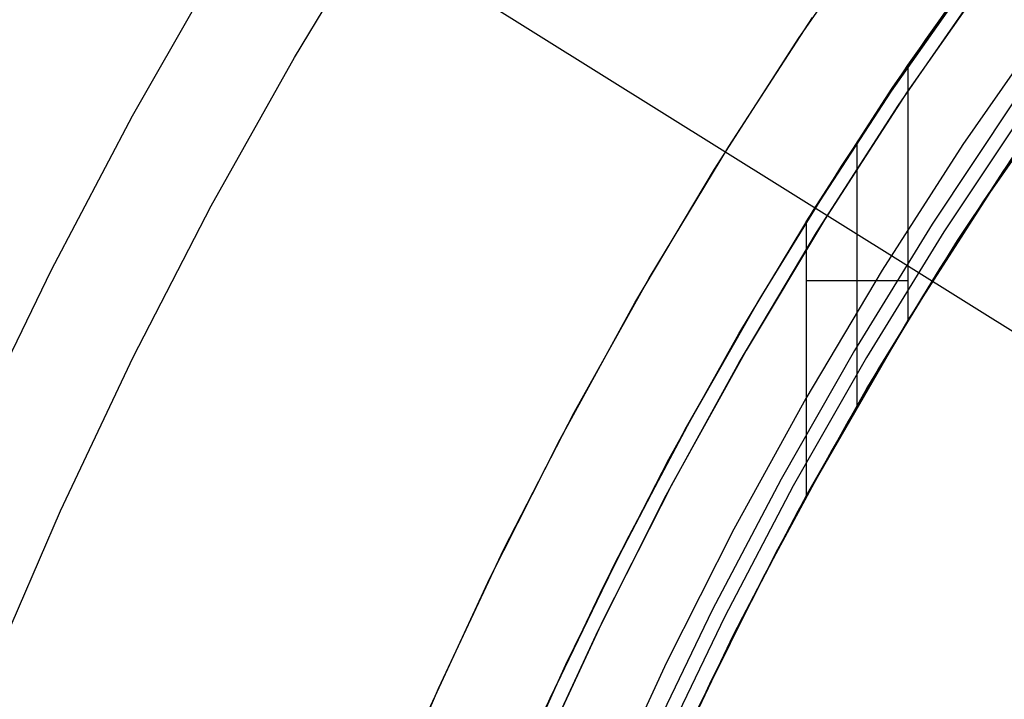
# Model space of a CAD drawing. Header units: millimetres. Extents: x 6038 to 7358, y -8545 to -7225.
# Tile 86 of 256: x 6623 to 6639, y -7854 to -7843. Entities that reach past the tile are written whole.
import ezdxf

# ---------------------------------------------------------------- set-up
doc = ezdxf.new("R2010")
doc.units = ezdxf.units.MM
doc.layers.add('color', color=7, linetype='Continuous')
doc.layers.add('luz', color=7, linetype='Continuous')

msp = doc.modelspace()

# ---------------------------------------------------------------- linework, layer by layer
at = {"color": 7, "true_color": 0xffffff}
for p, q in [((6639.487, -7841.037, 68.662), (6638.017, -7843.092, 68.662)), ((6639.511, -7841.004, 47.975), (6638.039, -7843.06, 47.975)), ((6639.511, -7841.004, 89.35), (6638.039, -7843.06, 89.35)), ((6639.511, -7841.004, 47.975), (6638.039, -7843.06, 47.975)), ((6639.511, -7841.004, 89.35), (6638.039, -7843.06, 89.35)), ((6637.747, -7843.487, 48.146), (6639.241, -7841.392, 48.491)), ((6637.747, -7843.487, 48.146), (6639.241, -7841.392, 48.491)), ((6639.078, -7841.594, 79.795), (6637.741, -7843.495, 79.356)), ((6639.078, -7841.594, 79.795), (6637.741, -7843.495, 79.356)), ((6638.961, -7841.799, 56.148), (6637.471, -7843.92, 55.804)), ((6638.961, -7841.799, 56.148), (6637.471, -7843.92, 55.804)), ((6637.488, -7843.87, 71.548), (6638.869, -7841.882, 72.007)), ((6637.488, -7843.87, 71.548), (6638.869, -7841.882, 72.007)), ((6640.081, -7842.766, 46.475), (6638.665, -7844.809, 46.475)), ((6640.081, -7842.766, 46.475), (6638.665, -7844.809, 46.475)), ((6640.081, -7842.766, 46.475), (6638.665, -7844.809, 46.475)), ((6638.017, -7843.092, 68.662), (6636.619, -7845.196, 68.662)), ((6638.039, -7843.06, 47.975), (6636.639, -7845.165, 47.975)), ((6638.039, -7843.06, 89.35), (6636.639, -7845.165, 89.35)), ((6638.039, -7843.06, 47.975), (6636.639, -7845.165, 47.975)), ((6638.039, -7843.06, 89.35), (6636.639, -7845.165, 89.35)), ((6640.748, -7843.209, 71.7), (6639.34, -7845.238, 71.232)), ((6640.748, -7843.209, 71.7), (6639.34, -7845.238, 71.232)), ((6636.054, -7846.093, 55.477), (6637.747, -7843.487, 48.146)), ((6636.054, -7846.093, 55.477), (6637.747, -7843.487, 48.146)), ((6637.741, -7843.495, 79.356), (6636.469, -7845.432, 78.909)), ((6637.741, -7843.495, 79.356), (6636.469, -7845.432, 78.909)), ((6637.747, -7843.487, 48.146), (6637.747, -7847.732, 48.146)), ((6637.747, -7843.487, 48.146), (6637.747, -7847.732, 48.146)), ((6640.554, -7843.524, 48.794), (6639.115, -7845.603, 48.461)), ((6640.554, -7843.524, 48.794), (6639.115, -7845.603, 48.461)), ((6636.177, -7845.897, 71.08), (6637.488, -7843.87, 71.548)), ((6636.177, -7845.897, 71.08), (6637.488, -7843.87, 71.548)), ((6640.361, -7843.757, 88.1), (6638.998, -7845.76, 88.1)), ((6640.361, -7843.757, 88.1), (6638.998, -7845.76, 88.1)), ((6637.471, -7843.92, 55.804), (6636.054, -7846.093, 55.477)), ((6637.471, -7843.92, 55.804), (6636.054, -7846.093, 55.477)), ((6639.519, -7844.081, 88.605), (6638.153, -7846.135, 88.605)), ((6639.519, -7844.081, 88.605), (6638.153, -7846.135, 88.605)), ((6639.711, -7844.214, 89.031), (6638.349, -7846.261, 89.031)), ((6639.711, -7844.214, 89.031), (6638.349, -7846.261, 89.031)), ((6638.533, -7846.472, 56.049), (6639.887, -7844.431, 56.362)), ((6638.533, -7846.472, 56.049), (6639.887, -7844.431, 56.362)), ((6638.576, -7846.406, 46.475), (6639.932, -7844.367, 46.475)), ((6638.576, -7846.406, 89.35), (6639.932, -7844.367, 89.35)), ((6638.576, -7846.406, 46.475), (6639.932, -7844.367, 46.475)), ((6638.576, -7846.406, 89.35), (6639.932, -7844.367, 89.35)), ((6639.748, -7844.634, 67.912), (6638.417, -7846.654, 67.912)), ((6636.901, -7844.76, 51.811), (6636.901, -7849.157, 51.811)), ((6638.665, -7844.809, 46.475), (6637.32, -7846.899, 46.475)), ((6638.665, -7844.809, 46.475), (6637.32, -7846.899, 46.475)), ((6638.665, -7844.809, 46.475), (6637.32, -7846.899, 46.475)), ((6638.284, -7846.865, 78.578), (6639.572, -7844.894, 79.034)), ((6638.284, -7846.865, 78.578), (6639.572, -7844.894, 79.034)), ((6636.639, -7845.165, 47.975), (6635.312, -7847.318, 47.975)), ((6636.639, -7845.165, 89.35), (6635.312, -7847.318, 89.35)), ((6636.639, -7845.165, 47.975), (6635.312, -7847.318, 47.975)), ((6636.639, -7845.165, 89.35), (6635.312, -7847.318, 89.35)), ((6636.619, -7845.196, 68.662), (6635.295, -7847.347, 68.662)), ((6639.34, -7845.238, 71.232), (6638.008, -7847.308, 70.754)), ((6639.34, -7845.238, 71.232), (6638.008, -7847.308, 70.754)), ((6636.469, -7845.432, 78.909), (6635.263, -7847.401, 78.455)), ((6636.469, -7845.432, 78.909), (6635.263, -7847.401, 78.455)), ((6639.115, -7845.603, 48.461), (6637.747, -7847.732, 48.146)), ((6639.115, -7845.603, 48.461), (6637.747, -7847.732, 48.146)), ((6638.998, -7845.76, 88.1), (6637.704, -7847.808, 88.1)), ((6638.998, -7845.76, 88.1), (6637.704, -7847.808, 88.1)), ((6634.937, -7847.957, 70.604), (6636.177, -7845.897, 71.08)), ((6634.937, -7847.957, 70.604), (6636.177, -7845.897, 71.08)), ((6636.054, -7846.093, 55.477), (6636.054, -7850.663, 55.477)), ((6636.054, -7846.093, 55.477), (6636.054, -7850.663, 55.477)), ((6638.153, -7846.135, 88.605), (6636.859, -7848.235, 88.605)), ((6638.153, -7846.135, 88.605), (6636.859, -7848.235, 88.605)), ((6638.349, -7846.261, 89.031), (6637.059, -7848.354, 89.031)), ((6638.349, -7846.261, 89.031), (6637.059, -7848.354, 89.031)), ((6637.255, -7848.551, 55.754), (6638.533, -7846.472, 56.049)), ((6637.255, -7848.551, 55.754), (6638.533, -7846.472, 56.049)), ((6637.291, -7848.491, 46.475), (6638.576, -7846.406, 46.475)), ((6637.291, -7848.491, 89.35), (6638.576, -7846.406, 89.35)), ((6637.291, -7848.491, 46.475), (6638.576, -7846.406, 46.475)), ((6637.291, -7848.491, 89.35), (6638.576, -7846.406, 89.35)), ((6638.417, -7846.654, 67.912), (6637.156, -7848.718, 67.912)), ((6637.32, -7846.899, 46.475), (6636.048, -7849.035, 46.475)), ((6637.32, -7846.899, 46.475), (6636.048, -7849.035, 46.475)), ((6637.32, -7846.899, 46.475), (6636.048, -7849.035, 46.475)), ((6637.067, -7848.871, 78.115), (6638.284, -7846.865, 78.578)), ((6637.067, -7848.871, 78.115), (6638.284, -7846.865, 78.578)), ((6637.747, -7847.075, 48.146), (6636.054, -7847.075, 55.477)), ((6638.008, -7847.308, 70.754), (6636.753, -7849.414, 70.268)), ((6638.008, -7847.308, 70.754), (6636.753, -7849.414, 70.268)), ((6635.295, -7847.347, 68.662), (6634.046, -7849.542, 68.662)), ((6635.312, -7847.318, 47.975), (6634.061, -7849.515, 47.975)), ((6635.312, -7847.318, 89.35), (6634.061, -7849.515, 89.35)), ((6635.312, -7847.318, 47.975), (6634.061, -7849.515, 47.975)), ((6635.312, -7847.318, 89.35), (6634.061, -7849.515, 89.35)), ((6635.263, -7847.401, 78.455), (6634.124, -7849.399, 77.993)), ((6635.263, -7847.401, 78.455), (6634.124, -7849.399, 77.993)), ((6637.747, -7847.732, 48.146), (6636.054, -7850.663, 55.477)), ((6637.747, -7847.732, 48.146), (6636.054, -7850.663, 55.477)), ((6633.771, -7850.048, 70.121), (6634.937, -7847.957, 70.604)), ((6633.771, -7850.048, 70.121), (6634.937, -7847.957, 70.604)), ((6637.704, -7847.808, 88.1), (6636.481, -7849.898, 88.1)), ((6637.704, -7847.808, 88.1), (6636.481, -7849.898, 88.1)), ((6636.859, -7848.235, 88.605), (6635.638, -7850.378, 88.605)), ((6636.859, -7848.235, 88.605), (6635.638, -7850.378, 88.605)), ((6637.059, -7848.354, 89.031), (6635.842, -7850.49, 89.031)), ((6637.059, -7848.354, 89.031), (6635.842, -7850.49, 89.031)), ((6636.054, -7850.663, 55.477), (6637.255, -7848.551, 55.754)), ((6636.054, -7850.663, 55.477), (6637.255, -7848.551, 55.754)), ((6636.078, -7850.619, 46.475), (6637.291, -7848.491, 46.475)), ((6636.078, -7850.619, 89.35), (6637.291, -7848.491, 89.35)), ((6636.078, -7850.619, 46.475), (6637.291, -7848.491, 46.475)), ((6636.078, -7850.619, 89.35), (6637.291, -7848.491, 89.35)), ((6637.156, -7848.718, 67.912), (6635.966, -7850.825, 67.912)), ((6635.921, -7850.908, 77.645), (6637.067, -7848.871, 78.115)), ((6635.921, -7850.908, 77.645), (6637.067, -7848.871, 78.115)), ((6636.048, -7849.035, 46.475), (6634.851, -7851.213, 46.475)), ((6636.048, -7849.035, 46.475), (6634.851, -7851.213, 46.475)), ((6636.048, -7849.035, 46.475), (6634.851, -7851.213, 46.475)), ((6634.124, -7849.399, 77.993), (6633.053, -7851.423, 77.526)), ((6634.124, -7849.399, 77.993), (6633.053, -7851.423, 77.526)), ((6636.753, -7849.414, 70.268), (6635.577, -7851.552, 69.774)), ((6636.753, -7849.414, 70.268), (6635.577, -7851.552, 69.774)), ((6634.046, -7849.542, 68.662), (6632.873, -7851.779, 68.662)), ((6634.061, -7849.515, 47.975), (6632.886, -7851.754, 47.975)), ((6634.061, -7849.515, 89.35), (6632.886, -7851.754, 89.35)), ((6634.061, -7849.515, 47.975), (6632.886, -7851.754, 47.975)), ((6634.061, -7849.515, 89.35), (6632.886, -7851.754, 89.35)), ((6636.481, -7849.898, 88.1), (6635.33, -7852.03, 88.1)), ((6636.481, -7849.898, 88.1), (6635.33, -7852.03, 88.1)), ((6632.68, -7852.166, 69.633), (6633.771, -7850.048, 70.121)), ((6632.68, -7852.166, 69.633), (6633.771, -7850.048, 70.121)), ((6635.638, -7850.378, 88.605), (6634.492, -7852.561, 88.605)), ((6635.638, -7850.378, 88.605), (6634.492, -7852.561, 88.605)), ((6635.842, -7850.49, 89.031), (6634.7, -7852.666, 89.031)), ((6635.842, -7850.49, 89.031), (6634.7, -7852.666, 89.031)), ((6634.94, -7852.787, 46.475), (6636.078, -7850.619, 46.475)), ((6634.94, -7852.787, 89.35), (6636.078, -7850.619, 89.35)), ((6634.94, -7852.787, 46.475), (6636.078, -7850.619, 46.475)), ((6634.94, -7852.787, 89.35), (6636.078, -7850.619, 89.35)), ((6634.848, -7852.971, 77.169), (6635.921, -7850.908, 77.645)), ((6634.848, -7852.971, 77.169), (6635.921, -7850.908, 77.645)), ((6635.966, -7850.825, 67.912), (6634.849, -7852.97, 67.912)), ((6634.851, -7851.213, 46.475), (6633.73, -7853.432, 46.475)), ((6634.851, -7851.213, 46.475), (6633.73, -7853.432, 46.475)), ((6634.851, -7851.213, 46.475), (6633.73, -7853.432, 46.475)), ((6633.053, -7851.423, 77.526), (6632.051, -7853.469, 77.054)), ((6633.053, -7851.423, 77.526), (6632.051, -7853.469, 77.054)), ((6635.577, -7851.552, 69.774), (6634.481, -7853.718, 69.274)), ((6635.577, -7851.552, 69.774), (6634.481, -7853.718, 69.274)), ((6632.873, -7851.779, 68.662), (6631.777, -7854.056, 68.662)), ((6632.886, -7851.754, 47.975), (6631.788, -7854.032, 47.975)), ((6632.886, -7851.754, 89.35), (6631.788, -7854.032, 89.35)), ((6632.886, -7851.754, 47.975), (6631.788, -7854.032, 47.975)), ((6632.886, -7851.754, 89.35), (6631.788, -7854.032, 89.35)), ((6635.33, -7852.03, 88.1), (6634.253, -7854.199, 88.1)), ((6635.33, -7852.03, 88.1), (6634.253, -7854.199, 88.1)), ((6631.662, -7854.307, 69.138), (6632.68, -7852.166, 69.633)), ((6631.662, -7854.307, 69.138), (6632.68, -7852.166, 69.633)), ((6634.492, -7852.561, 88.605), (6633.422, -7854.784, 88.605)), ((6634.492, -7852.561, 88.605), (6633.422, -7854.784, 88.605)), ((6634.7, -7852.666, 89.031), (6633.633, -7854.881, 89.031)), ((6634.7, -7852.666, 89.031), (6633.633, -7854.881, 89.031)), ((6633.878, -7854.994, 46.475), (6634.94, -7852.787, 46.475)), ((6633.878, -7854.994, 89.35), (6634.94, -7852.787, 89.35)), ((6633.878, -7854.994, 46.475), (6634.94, -7852.787, 46.475)), ((6633.878, -7854.994, 89.35), (6634.94, -7852.787, 89.35)), ((6634.849, -7852.97, 67.912), (6633.805, -7855.152, 67.912)), ((6633.849, -7855.057, 76.687), (6634.848, -7852.971, 77.169)), ((6633.849, -7855.057, 76.687), (6634.848, -7852.971, 77.169)), ((6632.051, -7853.469, 77.054), (6631.117, -7855.534, 76.577)), ((6632.051, -7853.469, 77.054), (6631.117, -7855.534, 76.577)), ((6633.73, -7853.432, 46.475), (6632.687, -7855.688, 46.475)), ((6633.73, -7853.432, 46.475), (6632.687, -7855.688, 46.475)), ((6633.73, -7853.432, 46.475), (6632.687, -7855.688, 46.475)), ((6634.481, -7853.718, 69.274), (6633.465, -7855.907, 68.769)), ((6634.481, -7853.718, 69.274), (6633.465, -7855.907, 68.769)), ((6631.788, -7854.032, 47.975), (6630.771, -7856.346, 47.975)), ((6631.788, -7854.032, 89.35), (6630.771, -7856.346, 89.35)), ((6631.788, -7854.032, 47.975), (6630.771, -7856.346, 47.975)), ((6631.788, -7854.032, 89.35), (6630.771, -7856.346, 89.35))]:
    msp.add_line(p, q, dxfattribs=at)
at = {"layer": 'color', "color": 254, "true_color": 0xcad1ee}
for p, q in [((6635.928, -7843.041, 43.5), (6637.402, -7840.912, 43.5)), ((6635.928, -7843.041, 32.973), (6637.402, -7840.912, 32.973)), ((6635.928, -7843.041, 43.5), (6637.402, -7840.912, 43.5)), ((6627.538, -7843.36, 17.309), (6629.007, -7840.94, 17.309)), ((6624.844, -7844.331, 18.688), (6626.28, -7841.819, 18.688)), ((6639.19, -7841.852, 23.298), (6637.738, -7843.932, 23.298)), ((6639.19, -7841.852, 23.298), (6637.738, -7843.932, 23.298)), ((6637.592, -7844.151, 43.5), (6639.026, -7842.079, 43.5)), ((6637.592, -7844.151, 33.399), (6639.026, -7842.079, 33.399)), ((6637.592, -7844.151, 43.5), (6639.026, -7842.079, 43.5)), ((6634.766, -7844.837, 22.446), (6636.163, -7842.69, 22.446)), ((6634.766, -7844.837, 22.446), (6636.163, -7842.69, 22.446)), ((6634.528, -7845.219, 43.5), (6635.928, -7843.041, 43.5)), ((6634.528, -7845.219, 32.973), (6635.928, -7843.041, 32.973)), ((6634.528, -7845.219, 43.5), (6635.928, -7843.041, 43.5)), ((6626.153, -7845.83, 17.309), (6627.538, -7843.36, 17.309)), ((6637.738, -7843.932, 23.298), (6636.359, -7846.062, 23.298)), ((6637.738, -7843.932, 23.298), (6636.359, -7846.062, 23.298)), ((6636.229, -7846.271, 43.5), (6637.592, -7844.151, 43.5)), ((6636.229, -7846.271, 33.399), (6637.592, -7844.151, 33.399)), ((6636.229, -7846.271, 43.5), (6637.592, -7844.151, 43.5)), ((6623.496, -7846.891, 18.688), (6624.844, -7844.331, 18.688)), ((6633.444, -7847.03, 22.446), (6634.766, -7844.837, 22.446)), ((6633.444, -7847.03, 22.446), (6634.766, -7844.837, 22.446)), ((6633.205, -7847.444, 43.5), (6634.528, -7845.219, 43.5)), ((6633.205, -7847.444, 32.973), (6634.528, -7845.219, 32.973)), ((6633.205, -7847.444, 43.5), (6634.528, -7845.219, 43.5)), ((6624.855, -7848.346, 17.309), (6626.153, -7845.83, 17.309)), ((6636.359, -7846.062, 23.298), (6635.055, -7848.238, 23.298)), ((6636.359, -7846.062, 23.298), (6635.055, -7848.238, 23.298)), ((6634.941, -7848.437, 43.5), (6636.229, -7846.271, 43.5)), ((6634.941, -7848.437, 33.399), (6636.229, -7846.271, 33.399)), ((6634.941, -7848.437, 43.5), (6636.229, -7846.271, 43.5)), ((6622.236, -7849.496, 18.688), (6623.496, -7846.891, 18.688)), ((6632.196, -7849.267, 22.446), (6633.444, -7847.03, 22.446)), ((6632.196, -7849.267, 22.446), (6633.444, -7847.03, 22.446)), ((6631.959, -7849.714, 43.5), (6633.205, -7847.444, 43.5)), ((6631.959, -7849.714, 32.973), (6633.205, -7847.444, 32.973)), ((6631.959, -7849.714, 43.5), (6633.205, -7847.444, 43.5)), ((6635.055, -7848.238, 23.298), (6633.828, -7850.458, 23.298)), ((6635.055, -7848.238, 23.298), (6633.828, -7850.458, 23.298)), ((6623.644, -7850.905, 17.309), (6624.855, -7848.346, 17.309)), ((6633.728, -7850.646, 43.5), (6634.941, -7848.437, 43.5)), ((6633.728, -7850.646, 33.399), (6634.941, -7848.437, 33.399)), ((6633.728, -7850.646, 43.5), (6634.941, -7848.437, 43.5)), ((6631.026, -7851.545, 22.446), (6632.196, -7849.267, 22.446)), ((6631.026, -7851.545, 22.446), (6632.196, -7849.267, 22.446)), ((6630.792, -7852.025, 43.5), (6631.959, -7849.714, 43.5)), ((6630.792, -7852.025, 32.973), (6631.959, -7849.714, 32.973)), ((6630.792, -7852.025, 43.5), (6631.959, -7849.714, 43.5)), ((6633.828, -7850.458, 23.298), (6632.678, -7852.72, 23.298)), ((6633.828, -7850.458, 23.298), (6632.678, -7852.72, 23.298)), ((6632.593, -7852.896, 43.5), (6633.728, -7850.646, 43.5)), ((6632.593, -7852.896, 33.399), (6633.728, -7850.646, 33.399)), ((6632.593, -7852.896, 43.5), (6633.728, -7850.646, 43.5)), ((6622.522, -7853.504, 17.309), (6623.644, -7850.905, 17.309)), ((6629.935, -7853.861, 22.446), (6631.026, -7851.545, 22.446)), ((6629.935, -7853.861, 22.446), (6631.026, -7851.545, 22.446)), ((6629.706, -7854.375, 43.5), (6630.792, -7852.025, 43.5)), ((6629.706, -7854.375, 32.973), (6630.792, -7852.025, 32.973)), ((6629.706, -7854.375, 43.5), (6630.792, -7852.025, 43.5)), ((6632.678, -7852.72, 23.298), (6631.607, -7855.02, 23.298)), ((6632.678, -7852.72, 23.298), (6631.607, -7855.02, 23.298)), ((6631.535, -7855.183, 43.5), (6632.593, -7852.896, 43.5)), ((6631.535, -7855.183, 33.399), (6632.593, -7852.896, 33.399)), ((6631.535, -7855.183, 43.5), (6632.593, -7852.896, 43.5)), ((6628.923, -7856.214, 22.446), (6629.935, -7853.861, 22.446)), ((6628.923, -7856.214, 22.446), (6629.935, -7853.861, 22.446))]:
    msp.add_line(p, q, dxfattribs=at)
at = {"layer": 'color'}
for p, q in [((6637.592, -7844.151, 43.5), (6639.026, -7842.079, 43.5)), ((6636.229, -7846.271, 43.5), (6637.592, -7844.151, 43.5)), ((6634.941, -7848.437, 43.5), (6636.229, -7846.271, 43.5)), ((6633.728, -7850.646, 43.5), (6634.941, -7848.437, 43.5)), ((6632.593, -7852.896, 43.5), (6633.728, -7850.646, 43.5)), ((6631.535, -7855.183, 43.5), (6632.593, -7852.896, 43.5))]:
    msp.add_line(p, q, dxfattribs=at)
at = {"layer": 'luz', "color": 254, "true_color": 0xcad1ee}
for p, q in [((6571.275, -7805.29, -34.05), (6825.358, -7964.043, -34.05)), ((6571.275, -7805.29, -32.55), (6825.358, -7964.043, -32.55))]:
    msp.add_line(p, q, dxfattribs=at)

doc.saveas('drawing.dxf')
